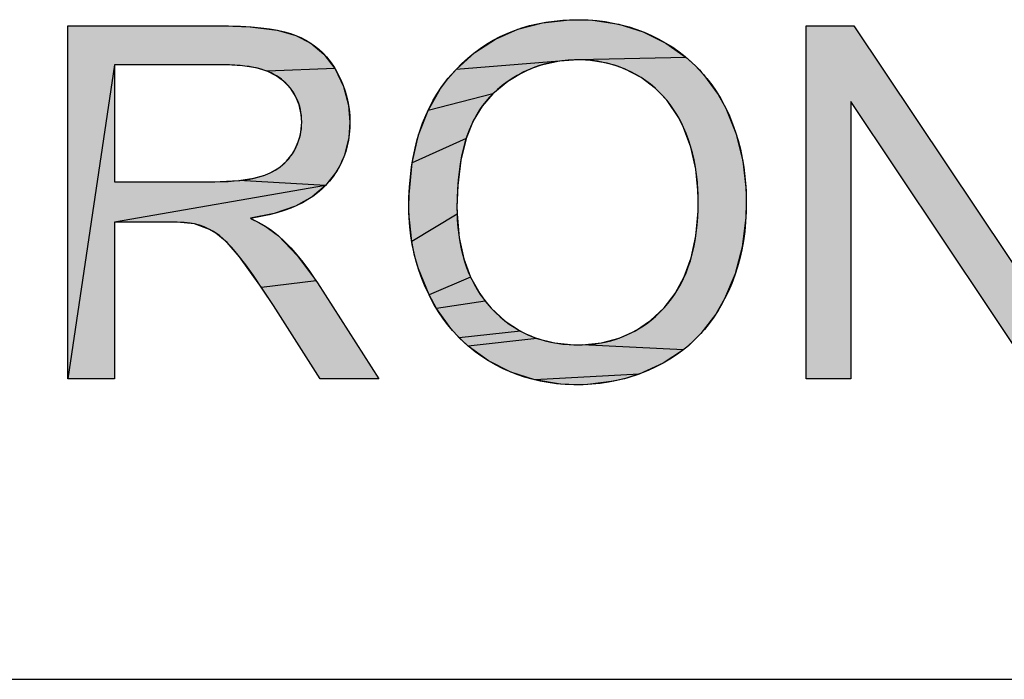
# Model space of a CAD drawing. Extents: x 0 to 841, y 0 to 594.
# Tile 41 of 91: x 674.63 to 684.56, y 63 to 69.65. Entities that reach past the tile are written whole.
import ezdxf

# ---------------------------------------------------------------- set-up
doc = ezdxf.new("R2010")
doc.units = 0
doc.header["$LTSCALE"] = 46.255
doc.header["$MEASUREMENT"] = 0
doc.layers.get('0').update_dxf_attribs({"linetype": 'CONTINUOUS'})

msp = doc.modelspace()

# ---------------------------------------------------------------- linework, layer by layer
at = {"color": 7, "linetype": 'Continuous'}
for p, q in [((676.6933, 69.5866), (676.9544, 69.5782)), ((679.6529, 69.5537), (679.9009, 69.6186)), ((679.9009, 69.6186), (680.1739, 69.648)), ((680.1739, 69.648), (680.258, 69.6496)), ((680.258, 69.6496), (680.4085, 69.6439)), ((680.4085, 69.6439), (680.6708, 69.6043)), ((680.6708, 69.6043), (680.9161, 69.5278)), ((676.9544, 69.5782), (677.2259, 69.5438)), ((677.2259, 69.5438), (677.4163, 69.4905)), ((677.4163, 69.4905), (677.5676, 69.4122)), ((679.4262, 69.4541), (679.6529, 69.5537)), ((680.9161, 69.5278), (681.1458, 69.4143)), ((677.5676, 69.4122), (677.6978, 69.3023)), ((679.2188, 69.3194), (679.4262, 69.4541)), ((681.1458, 69.4143), (681.3502, 69.2696)), ((677.6978, 69.3023), (677.8083, 69.1589)), ((679.0297, 69.1485), (679.2188, 69.3194)), ((675.5868, 69.1932), (675.1163, 66.0294)), ((676.7147, 69.1932), (675.5868, 69.1932)), ((675.5868, 69.1932), (675.5868, 68.0164)), ((676.8787, 69.1852), (676.7147, 69.1932)), ((677.0143, 69.1632), (676.8787, 69.1852)), ((680.0738, 69.2319), (679.0297, 69.1485)), ((679.8884, 69.1914), (679.8001, 69.1607)), ((680.0738, 69.2319), (679.8884, 69.1914)), ((680.2604, 69.2445), (680.0738, 69.2319)), ((681.3502, 69.2696), (680.2604, 69.2445)), ((680.3669, 69.2403), (680.2604, 69.2445)), ((680.5539, 69.2106), (680.3669, 69.2403)), ((680.6432, 69.1851), (680.5539, 69.2106)), ((680.7298, 69.1526), (680.6432, 69.1851)), ((681.3502, 69.2696), (681.4414, 69.1869)), ((681.4414, 69.1869), (681.5255, 69.0971)), ((677.1258, 69.1293), (677.0143, 69.1632)), ((677.8083, 69.1589), (677.1258, 69.1293)), ((677.2171, 69.0851), (677.1258, 69.1293)), ((677.2913, 69.0309), (677.2171, 69.0851)), ((677.8083, 69.1589), (677.8122, 69.1527)), ((677.8122, 69.1527), (677.8971, 68.9769)), ((678.9474, 69.0547), (679.0297, 69.1485)), ((679.7147, 69.123), (679.5524, 69.0267)), ((679.8001, 69.1607), (679.7147, 69.123)), ((680.8949, 69.0665), (680.7298, 69.1526)), ((681.5255, 69.0971), (681.6722, 68.8964)), ((677.3605, 68.9583), (677.2913, 69.0309)), ((678.873, 68.9545), (678.9474, 69.0547)), ((679.5524, 69.0267), (679.3999, 68.9009)), ((681.0403, 68.9568), (680.8949, 69.0665)), ((677.4128, 68.8787), (677.3605, 68.9583)), ((677.8971, 68.9769), (677.9461, 68.7891)), ((678.7475, 68.7352), (678.873, 68.9545)), ((679.3999, 68.9009), (678.7475, 68.7352)), ((679.3999, 68.9009), (679.2935, 68.7788)), ((681.1053, 68.8937), (681.0403, 68.9568)), ((681.1651, 68.825), (681.1053, 68.8937)), ((681.6722, 68.8964), (681.7488, 68.7576)), ((677.4491, 68.7913), (677.4128, 68.8787)), ((677.4696, 68.6954), (677.4491, 68.7913)), ((677.9461, 68.7891), (677.9596, 68.616)), ((681.2696, 68.6707), (681.1651, 68.825)), ((677.4743, 68.616), (677.4696, 68.6954)), ((678.6523, 68.4872), (678.7475, 68.7352)), ((679.2935, 68.7788), (679.2042, 68.63)), ((681.7488, 68.7576), (681.8516, 68.5041)), ((677.4657, 68.5142), (677.4743, 68.616)), ((677.9596, 68.616), (677.949, 68.4635)), ((679.2042, 68.63), (679.1322, 68.4504)), ((681.324, 68.5638), (681.2696, 68.6707)), ((677.455, 68.4652), (677.4657, 68.5142)), ((681.3973, 68.3647), (681.324, 68.5638)), ((681.8516, 68.5041), (681.9201, 68.2282)), ((677.3969, 68.3251), (677.4399, 68.4173)), ((677.4399, 68.4173), (677.455, 68.4652)), ((677.949, 68.4635), (677.9051, 68.285)), ((678.5879, 68.2063), (678.6523, 68.4872)), ((679.1322, 68.4504), (678.5879, 68.2063)), ((679.1322, 68.4504), (679.079, 68.2348)), ((677.3216, 68.2227), (677.3798, 68.2971)), ((677.3798, 68.2971), (677.3969, 68.3251)), ((681.4464, 68.1431), (681.3973, 68.3647)), ((677.2501, 68.1603), (677.3216, 68.2227)), ((677.8704, 68.2021), (677.827, 68.1233)), ((677.9051, 68.285), (677.8704, 68.2021)), ((678.5567, 67.8872), (678.5879, 68.2063)), ((679.079, 68.2348), (679.0472, 67.9772)), ((681.9201, 68.2282), (681.9531, 67.9266)), ((677.1033, 68.0834), (677.1645, 68.1094)), ((677.1645, 68.1094), (677.2501, 68.1603)), ((677.827, 68.1233), (677.7145, 67.9782)), ((681.4698, 67.896), (681.4464, 68.1431)), ((676.5989, 68.0164), (676.6519, 68.0168)), ((676.6519, 68.0168), (676.842, 68.0279)), ((676.842, 68.0279), (676.9902, 68.0511)), ((677.7145, 67.9782), (676.842, 68.0279)), ((676.9902, 68.0511), (677.1033, 68.0834)), ((677.7145, 67.9782), (675.5868, 67.6088)), ((677.7145, 67.9782), (677.5804, 67.8637)), ((679.0472, 67.9772), (679.0397, 67.7546)), ((681.4714, 67.806), (681.4698, 67.896)), ((681.9531, 67.9266), (681.9559, 67.8035)), ((677.5804, 67.8637), (677.4101, 67.769)), ((678.5543, 67.762), (678.5567, 67.8872)), ((681.4699, 67.7173), (681.4714, 67.806)), ((681.9559, 67.8035), (681.9517, 67.6544)), ((677.1967, 67.6949), (676.9575, 67.6477)), ((677.4101, 67.769), (677.1967, 67.6949)), ((678.5553, 67.6953), (678.5543, 67.762)), ((678.5839, 67.412), (678.5553, 67.6953)), ((679.0397, 67.7546), (679.0406, 67.6895)), ((681.4476, 67.4664), (681.4699, 67.7173)), ((676.2183, 67.6077), (676.1326, 67.6088)), ((676.3951, 67.5922), (676.2183, 67.6077)), ((676.9575, 67.6477), (677.1039, 67.5699)), ((679.0406, 67.6895), (678.5839, 67.412)), ((679.0406, 67.6895), (679.0612, 67.4504)), ((681.9517, 67.6544), (681.9156, 67.3578)), ((676.544, 67.5353), (676.3951, 67.5922)), ((676.6097, 67.4969), (676.544, 67.5353)), ((676.7241, 67.4018), (676.6097, 67.4969)), ((677.1039, 67.5699), (677.2416, 67.4706)), ((676.8482, 67.2593), (676.7241, 67.4018)), ((677.2416, 67.4706), (677.4301, 67.2723)), ((678.6128, 67.274), (678.5839, 67.412)), ((679.0612, 67.4504), (679.1071, 67.2397)), ((681.4006, 67.2477), (681.4476, 67.4664)), ((681.9156, 67.3578), (681.8441, 67.0859)), ((677.0695, 66.9507), (676.8482, 67.2593)), ((677.4301, 67.2723), (677.6197, 67.017)), ((678.6515, 67.1383), (678.6128, 67.274)), ((679.1071, 67.2397), (679.1764, 67.0534)), ((681.3312, 67.0568), (681.4006, 67.2477)), ((678.7581, 66.8742), (678.6515, 67.1383)), ((677.6197, 67.017), (677.0695, 66.9507)), ((679.1764, 67.0534), (678.7581, 66.8742)), ((679.1764, 67.0534), (679.2688, 66.8882)), ((681.2403, 66.8902), (681.3312, 67.0568)), ((681.8441, 67.0859), (681.738, 66.8353)), ((677.1885, 66.7699), (677.0695, 66.9507)), ((678.8324, 66.7374), (678.7581, 66.8742)), ((679.3239, 66.8126), (678.8324, 66.7374)), ((679.2688, 66.8882), (679.3239, 66.8126)), ((679.3239, 66.8126), (679.385, 66.7417)), ((681.1276, 66.745), (681.2403, 66.8902)), ((681.738, 66.8353), (681.6486, 66.6808)), ((678.9779, 66.5349), (678.8324, 66.7374)), ((679.385, 66.7417), (679.5261, 66.6118)), ((680.9895, 66.6156), (681.1276, 66.745)), ((679.5261, 66.6118), (679.6786, 66.5109)), ((680.8389, 66.5144), (680.9895, 66.6156)), ((681.6486, 66.6808), (681.4986, 66.4862)), ((679.0616, 66.4439), (678.9779, 66.5349)), ((679.6786, 66.5109), (679.0616, 66.4439)), ((679.6786, 66.5109), (679.7597, 66.4707)), ((680.6748, 66.4402), (680.8389, 66.5144)), ((679.1528, 66.3597), (679.0616, 66.4439)), ((679.8439, 66.4373), (679.1528, 66.3597)), ((679.7597, 66.4707), (679.8439, 66.4373)), ((679.8439, 66.4373), (680.0225, 66.3909)), ((680.4964, 66.3927), (680.6748, 66.4402)), ((681.4986, 66.4862), (681.4137, 66.4004)), ((679.3577, 66.2116), (679.1528, 66.3597)), ((680.0225, 66.3909), (680.2171, 66.3718)), ((680.2171, 66.3718), (680.2529, 66.3714)), ((680.2529, 66.3714), (680.3008, 66.3721)), ((680.3008, 66.3721), (680.4964, 66.3927)), ((681.3221, 66.3222), (680.3008, 66.3721)), ((681.3221, 66.3222), (681.1193, 66.1884)), ((681.4137, 66.4004), (681.3221, 66.3222)), ((679.5822, 66.0965), (679.3577, 66.2116)), ((681.1193, 66.1884), (680.8761, 66.0774)), ((679.8229, 66.0183), (679.5822, 66.0965)), ((680.8761, 66.0774), (679.8229, 66.0183)), ((680.0824, 65.9763), (679.8229, 66.0183)), ((680.7506, 66.0365), (680.6222, 66.0052)), ((680.8761, 66.0774), (680.7506, 66.0365)), ((680.2555, 65.9688), (680.0824, 65.9763)), ((680.3572, 65.9715), (680.2555, 65.9688)), ((680.6222, 66.0052), (680.3572, 65.9715)), ((601, 63), (709, 63)), ((601, 63), (826, 63))]:
    msp.add_line(p, q, dxfattribs=at)
for points in [[(675.1163, 66.0294), (675.1163, 69.5866), (676.6933, 69.5866), (676.7354, 69.5865), (676.8561, 69.5836), (676.9651, 69.5774), (677.0631, 69.5685), (677.1511, 69.5569), (677.2297, 69.5431), (677.2996, 69.5272), (677.3616, 69.5096), (677.4163, 69.4905), (677.4667, 69.469), (677.5148, 69.4445), (677.5607, 69.4168), (677.6044, 69.3859), (677.6461, 69.3519), (677.6859, 69.3146), (677.7237, 69.2738), (677.7597, 69.2294), (677.7939, 69.1812), (677.8122, 69.1527), (677.8431, 69.0981), (677.8702, 69.0426), (677.8938, 68.9859), (677.9137, 68.928), (677.9301, 68.8688), (677.9428, 68.8083), (677.9521, 68.7463), (677.9577, 68.6827), (677.9596, 68.6174), (677.9596, 68.616), (677.9582, 68.5595), (677.9532, 68.4967), (677.9448, 68.4364), (677.9329, 68.3783), (677.9176, 68.3223), (677.899, 68.2683), (677.877, 68.216), (677.8647, 68.1905), (677.8515, 68.1654), (677.8227, 68.1164), (677.7903, 68.0689), (677.7543, 68.0229), (677.7145, 67.9782), (677.6755, 67.9396), (677.6331, 67.903), (677.5871, 67.8683), (677.5373, 67.8356), (677.4836, 67.8048), (677.4257, 67.776), (677.3633, 67.7493), (677.2961, 67.7247), (677.224, 67.7024), (677.1465, 67.6824), (677.0634, 67.6649), (676.9743, 67.6501), (676.9575, 67.6477), (676.9658, 67.6437), (677.0411, 67.6055), (677.1051, 67.5692), (677.1591, 67.5348), (677.2042, 67.5019), (677.2416, 67.4706), (677.3022, 67.4124), (677.363, 67.3489), (677.4238, 67.2798), (677.4849, 67.2047), (677.5461, 67.1232), (677.6075, 67.0352), (677.6325, 66.9975), (678.2512, 66.0294), (677.659, 66.0294), (677.1885, 66.7699), (677.0806, 66.9343), (676.9872, 67.071), (676.9107, 67.1776), (676.8482, 67.2593), (676.821, 67.2934), (676.7703, 67.3528), (676.7242, 67.4017), (676.6824, 67.4413), (676.6443, 67.4727), (676.6097, 67.4969), (676.5838, 67.513), (676.5368, 67.539), (676.4898, 67.5607), (676.4426, 67.5784), (676.3951, 67.5922), (676.3514, 67.599), (676.2893, 67.6045), (676.2047, 67.608), (676.1326, 67.6088), (675.5868, 67.6088), (675.5868, 66.0294), (675.1163, 66.0294)], [(678.5543, 67.762), (678.5556, 67.8549), (678.5607, 67.963), (678.5695, 68.0667), (678.5818, 68.1662), (678.5975, 68.2616), (678.6166, 68.3531), (678.6388, 68.441), (678.6643, 68.5253), (678.6927, 68.6062), (678.7243, 68.6839), (678.7588, 68.7586), (678.7964, 68.8303), (678.8369, 68.8991), (678.8805, 68.9653), (678.9271, 69.0289), (678.9516, 69.0597), (678.9768, 69.09), (679.0297, 69.1485), (679.0881, 69.207), (679.1481, 69.2616), (679.2098, 69.3124), (679.2732, 69.3594), (679.3384, 69.4029), (679.4055, 69.4427), (679.4745, 69.4791), (679.5455, 69.512), (679.6185, 69.5414), (679.6938, 69.5673), (679.7713, 69.5898), (679.8512, 69.6088), (679.9338, 69.6242), (680.019, 69.6361), (680.107, 69.6443), (680.198, 69.6488), (680.258, 69.6496), (680.273, 69.6495), (680.3618, 69.6469), (680.4484, 69.6404), (680.533, 69.6301), (680.6155, 69.616), (680.6962, 69.5983), (680.7752, 69.5768), (680.8524, 69.5517), (680.9281, 69.5229), (681.0021, 69.4905), (681.0747, 69.4543), (681.1458, 69.4143), (681.2141, 69.3712), (681.2793, 69.3254), (681.3413, 69.277), (681.4002, 69.2259), (681.4563, 69.172), (681.4833, 69.144), (681.5095, 69.1153), (681.5599, 69.0558), (681.6075, 68.9934), (681.6523, 68.9279), (681.6944, 68.8593), (681.7338, 68.7875), (681.7488, 68.7576), (681.7851, 68.6796), (681.818, 68.5993), (681.8475, 68.5169), (681.8735, 68.4321), (681.8961, 68.3449), (681.9151, 68.2551), (681.9306, 68.1627), (681.9425, 68.0676), (681.9507, 67.9696), (681.9551, 67.8686), (681.9559, 67.8035), (681.9543, 67.7111), (681.9489, 67.6118), (681.9397, 67.5154), (681.9268, 67.4218), (681.9103, 67.3309), (681.8903, 67.2426), (681.8667, 67.1567), (681.8397, 67.0731), (681.8093, 66.9918), (681.7754, 66.9125), (681.738, 66.8353), (681.7128, 66.7879), (681.6716, 66.7171), (681.6279, 66.6498), (681.5818, 66.5861), (681.5332, 66.5257), (681.4821, 66.4684), (681.4284, 66.4143), (681.4005, 66.3884), (681.372, 66.3632), (681.313, 66.3151), (681.2513, 66.27), (681.1868, 66.2278), (681.1193, 66.1884), (681.043, 66.1489), (680.966, 66.1134), (680.8881, 66.0819), (680.8092, 66.0543), (680.7694, 66.0419), (680.7293, 66.0306), (680.6483, 66.0107), (680.566, 65.9946), (680.4825, 65.9824), (680.3976, 65.9741), (680.3111, 65.9696), (680.2555, 65.9688), (680.2183, 65.9692), (680.1295, 65.9727), (680.0431, 65.9801), (679.9592, 65.9912), (679.8775, 66.006), (679.7979, 66.0245), (679.7202, 66.0466), (679.6444, 66.0722), (679.5703, 66.1015), (679.5339, 66.1176), (679.4979, 66.1345), (679.427, 66.1712), (679.3577, 66.2116), (679.2891, 66.2558), (679.2239, 66.3027), (679.1618, 66.3521), (679.1029, 66.4041), (679.0469, 66.4589), (678.9939, 66.5163), (678.9438, 66.5765), (678.8966, 66.6396), (678.8522, 66.7055), (678.8106, 66.7745), (678.7718, 66.8467), (678.7581, 66.8742), (678.72, 66.9571), (678.6859, 67.0407), (678.6558, 67.1251), (678.6296, 67.2104), (678.618, 67.2534), (678.6074, 67.2967), (678.589, 67.3839), (678.5745, 67.4721), (678.5639, 67.5615), (678.5571, 67.652), (678.5544, 67.7437), (678.5543, 67.762)], [(682.5581, 66.0294), (682.5581, 69.5866), (683.041, 69.5866), (684.9094, 66.7939), (684.9094, 69.5866), (685.3608, 69.5866), (685.3608, 66.0294), (684.878, 66.0294), (683.0095, 68.8247), (683.0095, 66.0294), (682.5581, 66.0294)], [(675.5868, 68.0164), (676.5989, 68.0164), (676.6675, 68.0172), (676.7332, 68.0196), (676.794, 68.0235), (676.8501, 68.0288), (676.9019, 68.0353), (676.9496, 68.043), (676.9933, 68.0518), (677.0334, 68.0615), (677.07, 68.0721), (677.1033, 68.0834), (677.1161, 68.0883), (677.1479, 68.1016), (677.1778, 68.116), (677.2061, 68.1316), (677.2327, 68.1482), (677.2578, 68.166), (677.2815, 68.1849), (677.3038, 68.2049), (677.3248, 68.2261), (677.3444, 68.2485), (677.3627, 68.2722), (677.3798, 68.2971), (677.3877, 68.3097), (677.4043, 68.3385), (677.4191, 68.3675), (677.4321, 68.3969), (677.4433, 68.4267), (677.4527, 68.457), (677.4605, 68.4877), (677.4665, 68.5188), (677.4708, 68.5506), (677.4735, 68.5829), (677.4743, 68.616), (677.4735, 68.6488), (677.4711, 68.6821), (677.4669, 68.7142), (677.4612, 68.7452), (677.4538, 68.7752), (677.4449, 68.8043), (677.4344, 68.8325), (677.4223, 68.8598), (677.4157, 68.8732), (677.4086, 68.8864), (677.3934, 68.9122), (677.3764, 68.9372), (677.3578, 68.9616), (677.3375, 68.9853), (677.3153, 69.0084), (677.2913, 69.0309), (677.2693, 69.0492), (677.2458, 69.0665), (677.2206, 69.0829), (677.1936, 69.0983), (677.1648, 69.1127), (677.134, 69.1261), (677.101, 69.1384), (677.0659, 69.1497), (677.0284, 69.1598), (676.9885, 69.1687), (676.946, 69.1764), (676.9006, 69.1827), (676.8524, 69.1876), (676.8011, 69.1911), (676.7466, 69.1929), (676.7124, 69.1932)], [(679.0397, 67.7546), (679.0401, 67.7135), (679.0429, 67.6325), (679.0486, 67.5549), (679.057, 67.4804), (679.068, 67.4089), (679.0815, 67.3403), (679.0974, 67.2744), (679.1157, 67.2111), (679.1364, 67.1504), (679.1594, 67.092), (679.1847, 67.0358), (679.2123, 66.9819), (679.2422, 66.93), (679.2743, 66.8801), (679.3088, 66.8321), (679.3457, 66.786), (679.385, 66.7417), (679.4289, 66.6969), (679.4738, 66.6554), (679.5197, 66.6169), (679.5667, 66.5814), (679.6148, 66.5488), (679.6641, 66.5191), (679.7146, 66.4921), (679.7403, 66.4796), (679.7663, 66.4678), (679.8194, 66.4462), (679.8738, 66.4274), (679.9297, 66.4112), (679.9871, 66.3977), (680.0461, 66.387), (680.1069, 66.379), (680.1695, 66.3738), (680.2341, 66.3715), (680.2529, 66.3714), (680.2835, 66.3717), (680.3486, 66.3745), (680.4116, 66.3801), (680.4727, 66.3886), (680.5319, 66.3997), (680.5893, 66.4136), (680.6451, 66.4301), (680.6994, 66.4493), (680.7522, 66.4711), (680.8035, 66.4956), (680.8535, 66.5227), (680.9022, 66.5526), (680.9496, 66.5852), (680.9959, 66.6207), (681.0409, 66.6591), (681.0848, 66.7005), (681.1276, 66.745), (681.1656, 66.7887), (681.2015, 66.8344), (681.2351, 66.8823), (681.2667, 66.9324), (681.2961, 66.9848), (681.3233, 67.0396), (681.3485, 67.0969), (681.3714, 67.1567), (681.3922, 67.2193), (681.4108, 67.2848), (681.427, 67.3532), (681.4408, 67.4247), (681.4522, 67.4995), (681.4611, 67.5777), (681.4673, 67.6594), (681.4707, 67.7449), (681.4714, 67.806), (681.4711, 67.8467), (681.4682, 67.9303), (681.4625, 68.011), (681.4541, 68.0889), (681.443, 68.1641), (681.4293, 68.2367), (681.4131, 68.3068), (681.3944, 68.3744), (681.3733, 68.4398), (681.3498, 68.5029), (681.324, 68.5638), (681.3136, 68.5861), (681.2855, 68.6419), (681.2554, 68.695), (681.2234, 68.7456), (681.1895, 68.7936), (681.1536, 68.8392), (681.1156, 68.8826), (681.0757, 68.9237), (681.0337, 68.9626), (680.9896, 68.9994), (680.9434, 69.034), (680.8949, 69.0665), (680.8435, 69.097), (680.7912, 69.1245), (680.738, 69.1491), (680.6837, 69.1709), (680.6562, 69.1807), (680.6284, 69.1899), (680.572, 69.206), (680.5145, 69.2194), (680.4557, 69.2299), (680.3955, 69.2376), (680.3338, 69.2425), (680.2706, 69.2445), (680.2604, 69.2445), (680.2247, 69.2441), (680.1605, 69.241), (680.098, 69.235), (680.037, 69.2263), (679.9775, 69.2147), (679.9194, 69.2004), (679.8626, 69.1833), (679.807, 69.1634), (679.7797, 69.1524), (679.7526, 69.1408), (679.6993, 69.1153), (679.647, 69.0871), (679.5958, 69.0559), (679.5455, 69.0218), (679.4961, 68.9847), (679.4476, 68.9444), (679.3999, 68.9009), (679.3642, 68.8648), (679.3303, 68.8263), (679.298, 68.7851), (679.2675, 68.7411), (679.2386, 68.6943), (679.2114, 68.6444), (679.1859, 68.5913), (679.1622, 68.535), (679.1403, 68.4751), (679.1203, 68.4115), (679.1023, 68.344), (679.0863, 68.2725), (679.0724, 68.1967), (679.0608, 68.1163), (679.0516, 68.0313), (679.0449, 67.9413), (679.0409, 67.8462), (679.0397, 67.7546)]]:
    msp.add_lwpolyline(points, dxfattribs=at)
for points in [[(676.6933, 69.5866), (675.5868, 69.1932), (675.1163, 69.5866)], [(675.1163, 66.0294), (675.1163, 69.5866), (675.5868, 69.1932)], [(676.9544, 69.5782), (675.5868, 69.1932), (676.6933, 69.5866)], [(679.6529, 69.5537), (679.9009, 69.6186), (680.6708, 69.6043)], [(680.6708, 69.6043), (680.9161, 69.5278), (679.6529, 69.5537)], [(679.9009, 69.6186), (680.1739, 69.648), (680.4085, 69.6439)], [(680.4085, 69.6439), (680.6708, 69.6043), (679.9009, 69.6186)], [(680.258, 69.6496), (680.4085, 69.6439), (680.1739, 69.648)], [(683.0095, 68.8247), (682.5581, 66.0294), (683.041, 69.5866)], [(682.5581, 66.0294), (682.5581, 69.5866), (683.041, 69.5866)], [(683.041, 69.5866), (684.9094, 66.7939), (683.0095, 68.8247)], [(677.2259, 69.5438), (675.5868, 69.1932), (676.9544, 69.5782)], [(677.4163, 69.4905), (675.5868, 69.1932), (677.2259, 69.5438)], [(677.5676, 69.4122), (675.5868, 69.1932), (677.4163, 69.4905)], [(679.4262, 69.4541), (679.6529, 69.5537), (680.9161, 69.5278)], [(680.9161, 69.5278), (681.1458, 69.4143), (679.4262, 69.4541)], [(677.6978, 69.3023), (675.5868, 69.1932), (677.5676, 69.4122)], [(679.2188, 69.3194), (679.4262, 69.4541), (681.1458, 69.4143)], [(681.1458, 69.4143), (681.3502, 69.2696), (679.2188, 69.3194)], [(675.5868, 69.1932), (677.6978, 69.3023), (676.5953, 69.1932)], [(676.5953, 69.1932), (677.6978, 69.3023), (676.7124, 69.1932)], [(676.7124, 69.1932), (677.6978, 69.3023), (676.7147, 69.1932)], [(676.7147, 69.1932), (677.6978, 69.3023), (676.8787, 69.1852)], [(676.8787, 69.1852), (677.6978, 69.3023), (677.0143, 69.1632)], [(677.6978, 69.3023), (677.8083, 69.1589), (677.0143, 69.1632)], [(679.0297, 69.1485), (679.2188, 69.3194), (680.0738, 69.2319)], [(681.3502, 69.2696), (680.2604, 69.2445), (679.2188, 69.3194)], [(680.2604, 69.2445), (680.0738, 69.2319), (679.2188, 69.3194)], [(675.1163, 66.0294), (675.5868, 69.1932), (675.5868, 69.0708)], [(679.0297, 69.1485), (680.0738, 69.2319), (679.8884, 69.1914)], [(679.8001, 69.1607), (679.0297, 69.1485), (679.8884, 69.1914)], [(680.2604, 69.2445), (681.3502, 69.2696), (680.3669, 69.2403)], [(680.3669, 69.2403), (681.3502, 69.2696), (680.5539, 69.2106)], [(681.3502, 69.2696), (681.4414, 69.1869), (680.5539, 69.2106)], [(680.6432, 69.1851), (680.5539, 69.2106), (681.4414, 69.1869)], [(680.6432, 69.1851), (681.4414, 69.1869), (680.7298, 69.1526)], [(681.4414, 69.1869), (681.5255, 69.0971), (680.7298, 69.1526)], [(677.1258, 69.1293), (677.0143, 69.1632), (677.8083, 69.1589)], [(677.1258, 69.1293), (677.8083, 69.1589), (677.8122, 69.1527)], [(677.1258, 69.1293), (677.8122, 69.1527), (677.2171, 69.0851)], [(677.2171, 69.0851), (677.8122, 69.1527), (677.2913, 69.0309)], [(677.8122, 69.1527), (677.8971, 68.9769), (677.2913, 69.0309)], [(678.9474, 69.0547), (679.0297, 69.1485), (679.7147, 69.123)], [(679.7147, 69.123), (679.5524, 69.0267), (678.9474, 69.0547)], [(679.8001, 69.1607), (679.7147, 69.123), (679.0297, 69.1485)], [(680.8949, 69.0665), (680.7298, 69.1526), (681.5255, 69.0971)], [(680.8949, 69.0665), (681.5255, 69.0971), (681.0403, 68.9568)], [(681.5255, 69.0971), (681.6722, 68.8964), (681.0403, 68.9568)], [(675.5868, 68.0164), (675.1163, 66.0294), (675.5868, 69.0708)], [(677.3605, 68.9583), (677.2913, 69.0309), (677.8971, 68.9769)], [(678.873, 68.9545), (678.9474, 69.0547), (679.5524, 69.0267)], [(679.5524, 69.0267), (679.3999, 68.9009), (678.873, 68.9545)], [(677.3605, 68.9583), (677.8971, 68.9769), (677.4128, 68.8787)], [(677.4128, 68.8787), (677.8971, 68.9769), (677.4491, 68.7913)], [(677.8971, 68.9769), (677.9461, 68.7891), (677.4491, 68.7913)], [(678.7475, 68.7352), (678.873, 68.9545), (679.3999, 68.9009)], [(678.7475, 68.7352), (679.3999, 68.9009), (679.2935, 68.7788)], [(681.1053, 68.8937), (681.0403, 68.9568), (681.6722, 68.8964)], [(681.1053, 68.8937), (681.6722, 68.8964), (681.1651, 68.825)], [(681.6722, 68.8964), (681.7488, 68.7576), (681.1651, 68.825)], [(677.4696, 68.6954), (677.4491, 68.7913), (677.9461, 68.7891)], [(677.4696, 68.6954), (677.9461, 68.7891), (677.4743, 68.616)], [(677.9461, 68.7891), (677.9596, 68.616), (677.4743, 68.616)], [(681.2696, 68.6707), (681.1651, 68.825), (681.7488, 68.7576)], [(683.0095, 68.8247), (683.0095, 66.0294), (682.5581, 66.0294)], [(684.878, 66.0294), (683.0095, 68.8247), (684.9094, 66.7939)], [(678.6523, 68.4872), (678.7475, 68.7352), (679.2042, 68.63)], [(679.2935, 68.7788), (679.2042, 68.63), (678.7475, 68.7352)], [(681.2696, 68.6707), (681.7488, 68.7576), (681.324, 68.5638)], [(681.7488, 68.7576), (681.8516, 68.5041), (681.324, 68.5638)], [(677.4657, 68.5142), (677.9596, 68.616), (677.455, 68.4652)], [(677.9596, 68.616), (677.949, 68.4635), (677.455, 68.4652)], [(677.4657, 68.5142), (677.4743, 68.616), (677.9596, 68.616)], [(679.2042, 68.63), (679.1322, 68.4504), (678.6523, 68.4872)], [(681.3973, 68.3647), (681.324, 68.5638), (681.8516, 68.5041)], [(681.8516, 68.5041), (681.9201, 68.2282), (681.3973, 68.3647)], [(677.3969, 68.3251), (677.949, 68.4635), (677.3798, 68.2971)], [(677.949, 68.4635), (677.9051, 68.285), (677.3798, 68.2971)], [(677.4399, 68.4173), (677.949, 68.4635), (677.3969, 68.3251)], [(677.4399, 68.4173), (677.455, 68.4652), (677.949, 68.4635)], [(678.5879, 68.2063), (678.6523, 68.4872), (679.1322, 68.4504)], [(678.5879, 68.2063), (679.1322, 68.4504), (679.079, 68.2348)], [(677.3216, 68.2227), (677.3798, 68.2971), (677.9051, 68.285)], [(681.4464, 68.1431), (681.3973, 68.3647), (681.9201, 68.2282)], [(677.2501, 68.1603), (677.3216, 68.2227), (677.8704, 68.2021)], [(677.8704, 68.2021), (677.827, 68.1233), (677.2501, 68.1603)], [(677.9051, 68.285), (677.8704, 68.2021), (677.3216, 68.2227)], [(678.5567, 67.8872), (678.5879, 68.2063), (679.0472, 67.9772)], [(679.079, 68.2348), (679.0472, 67.9772), (678.5879, 68.2063)], [(681.9201, 68.2282), (681.9531, 67.9266), (681.4464, 68.1431)], [(676.9902, 68.0511), (677.827, 68.1233), (676.842, 68.0279)], [(677.827, 68.1233), (677.7145, 67.9782), (676.842, 68.0279)], [(677.1033, 68.0834), (677.827, 68.1233), (676.9902, 68.0511)], [(677.1645, 68.1094), (677.827, 68.1233), (677.1033, 68.0834)], [(677.1645, 68.1094), (677.2501, 68.1603), (677.827, 68.1233)], [(681.4698, 67.896), (681.4464, 68.1431), (681.9531, 67.9266)], [(675.5868, 67.6088), (675.1163, 66.0294), (675.6921, 68.0164)], [(675.6921, 68.0164), (675.1163, 66.0294), (675.5868, 68.0164)], [(677.7145, 67.9782), (675.5868, 67.6088), (676.5989, 68.0164)], [(676.5989, 68.0164), (675.5868, 67.6088), (675.6921, 68.0164)], [(676.5989, 68.0164), (676.6519, 68.0168), (677.7145, 67.9782)], [(676.842, 68.0279), (677.7145, 67.9782), (676.6519, 68.0168)], [(675.5868, 67.6088), (677.7145, 67.9782), (677.5804, 67.8637)], [(678.5567, 67.8872), (679.0472, 67.9772), (678.5543, 67.762)], [(679.0472, 67.9772), (679.0397, 67.7546), (678.5543, 67.762)], [(681.4698, 67.896), (681.9531, 67.9266), (681.4714, 67.806)], [(681.9531, 67.9266), (681.9559, 67.8035), (681.4714, 67.806)], [(677.4101, 67.769), (675.5868, 67.6088), (677.5804, 67.8637)], [(681.4699, 67.7173), (681.4714, 67.806), (681.9559, 67.8035)], [(681.9559, 67.8035), (681.9517, 67.6544), (681.4699, 67.7173)], [(677.1967, 67.6949), (675.5868, 67.6088), (677.4101, 67.769)], [(676.9575, 67.6477), (675.5868, 67.6088), (677.1967, 67.6949)], [(678.5553, 67.6953), (678.5543, 67.762), (679.0397, 67.7546)], [(679.0397, 67.7546), (679.0406, 67.6895), (678.5553, 67.6953)], [(678.5839, 67.412), (678.5553, 67.6953), (679.0406, 67.6895)], [(681.4476, 67.4664), (681.4699, 67.7173), (681.9517, 67.6544)], [(675.5868, 67.6088), (675.5868, 66.0294), (675.1163, 66.0294)], [(675.5868, 67.6088), (676.9575, 67.6477), (676.1326, 67.6088)], [(676.1326, 67.6088), (676.9575, 67.6477), (676.2183, 67.6077)], [(676.2183, 67.6077), (676.9575, 67.6477), (676.3951, 67.5922)], [(676.9575, 67.6477), (677.1039, 67.5699), (676.3951, 67.5922)], [(678.5839, 67.412), (679.0406, 67.6895), (679.0612, 67.4504)], [(681.9517, 67.6544), (681.9156, 67.3578), (681.4476, 67.4664)], [(676.544, 67.5353), (676.3951, 67.5922), (677.1039, 67.5699)], [(676.544, 67.5353), (677.1039, 67.5699), (676.6097, 67.4969)], [(677.1039, 67.5699), (677.2416, 67.4706), (676.6097, 67.4969)], [(676.7241, 67.4018), (676.6097, 67.4969), (677.2416, 67.4706)], [(677.2416, 67.4706), (677.4301, 67.2723), (676.7241, 67.4018)], [(676.8482, 67.2593), (676.7241, 67.4018), (677.4301, 67.2723)], [(678.5839, 67.412), (679.0612, 67.4504), (678.6128, 67.274)], [(679.0612, 67.4504), (679.1071, 67.2397), (678.6128, 67.274)], [(681.4006, 67.2477), (681.4476, 67.4664), (681.9156, 67.3578)], [(681.9156, 67.3578), (681.8441, 67.0859), (681.4006, 67.2477)], [(677.4301, 67.2723), (677.6197, 67.017), (676.8482, 67.2593)], [(677.0695, 66.9507), (676.8482, 67.2593), (677.6197, 67.017)], [(678.6515, 67.1383), (678.6128, 67.274), (679.1071, 67.2397)], [(679.1071, 67.2397), (679.1764, 67.0534), (678.6515, 67.1383)], [(681.3312, 67.0568), (681.4006, 67.2477), (681.8441, 67.0859)], [(678.7581, 66.8742), (678.6515, 67.1383), (679.1764, 67.0534)], [(677.0695, 66.9507), (677.6197, 67.017), (677.6325, 66.9975)], [(678.7581, 66.8742), (679.1764, 67.0534), (679.2688, 66.8882)], [(681.3312, 67.0568), (681.8441, 67.0859), (681.2403, 66.8902)], [(681.8441, 67.0859), (681.738, 66.8353), (681.2403, 66.8902)], [(677.0695, 66.9507), (677.6325, 66.9975), (677.1885, 66.7699)], [(677.1885, 66.7699), (677.6325, 66.9975), (677.659, 66.0294)], [(677.6325, 66.9975), (678.2512, 66.0294), (677.659, 66.0294)], [(679.2688, 66.8882), (679.3239, 66.8126), (678.7581, 66.8742)], [(678.8324, 66.7374), (678.7581, 66.8742), (679.3239, 66.8126)], [(678.8324, 66.7374), (679.3239, 66.8126), (679.385, 66.7417)], [(681.1276, 66.745), (681.2403, 66.8902), (681.738, 66.8353)], [(681.738, 66.8353), (681.6486, 66.6808), (681.1276, 66.745)], [(679.385, 66.7417), (679.5261, 66.6118), (678.8324, 66.7374)], [(678.9779, 66.5349), (678.8324, 66.7374), (679.5261, 66.6118)], [(680.9895, 66.6156), (681.1276, 66.745), (681.6486, 66.6808)], [(679.5261, 66.6118), (679.6786, 66.5109), (678.9779, 66.5349)], [(680.9895, 66.6156), (681.6486, 66.6808), (680.8389, 66.5144)], [(681.6486, 66.6808), (681.4986, 66.4862), (680.8389, 66.5144)], [(679.0616, 66.4439), (678.9779, 66.5349), (679.6786, 66.5109)], [(679.0616, 66.4439), (679.6786, 66.5109), (679.7597, 66.4707)], [(680.6748, 66.4402), (680.8389, 66.5144), (681.4986, 66.4862)], [(679.7597, 66.4707), (679.8439, 66.4373), (679.0616, 66.4439)], [(679.1528, 66.3597), (679.0616, 66.4439), (679.8439, 66.4373)], [(679.1528, 66.3597), (679.8439, 66.4373), (680.0225, 66.3909)], [(680.4964, 66.3927), (680.6748, 66.4402), (681.4137, 66.4004)], [(681.4986, 66.4862), (681.4137, 66.4004), (680.6748, 66.4402)], [(680.2171, 66.3718), (679.1528, 66.3597), (680.0225, 66.3909)], [(680.2529, 66.3714), (679.1528, 66.3597), (680.2171, 66.3718)], [(679.1528, 66.3597), (680.2529, 66.3714), (681.3221, 66.3222)], [(679.3577, 66.2116), (679.1528, 66.3597), (681.3221, 66.3222)], [(681.3221, 66.3222), (681.1193, 66.1884), (679.3577, 66.2116)], [(680.3008, 66.3721), (681.3221, 66.3222), (680.2529, 66.3714)], [(680.4964, 66.3927), (681.4137, 66.4004), (680.3008, 66.3721)], [(681.4137, 66.4004), (681.3221, 66.3222), (680.3008, 66.3721)], [(679.5822, 66.0965), (679.3577, 66.2116), (681.1193, 66.1884)], [(681.1193, 66.1884), (680.8761, 66.0774), (679.5822, 66.0965)], [(679.8229, 66.0183), (679.5822, 66.0965), (680.8761, 66.0774)], [(679.8229, 66.0183), (680.8761, 66.0774), (680.7506, 66.0365)], [(680.7506, 66.0365), (680.6222, 66.0052), (679.8229, 66.0183)], [(680.0824, 65.9763), (679.8229, 66.0183), (680.6222, 66.0052)], [(680.6222, 66.0052), (680.3572, 65.9715), (680.0824, 65.9763)], [(680.2555, 65.9688), (680.0824, 65.9763), (680.3572, 65.9715)]]:
    msp.add_solid(points, dxfattribs=at)

doc.saveas('drawing.dxf')
